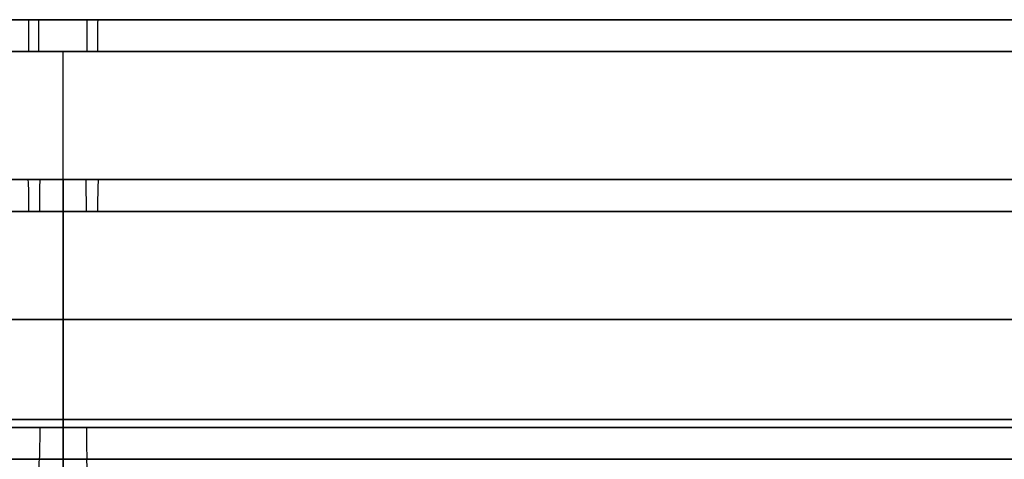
# Model space of a CAD drawing. Header units: centimetres. Extents: x -10 to 8.9, y -29.1 to -8.
# Tile 220 of 256: x -6.577 to -5.961, y -8.28 to -8.005. Entities that reach past the tile are written whole.
import ezdxf

# ---------------------------------------------------------------- set-up
doc = ezdxf.new("R2010")
doc.units = ezdxf.units.CM
doc.layers.add('Default', color=7, linetype='Continuous', true_color=0x000000)

msp = doc.modelspace()

# ---------------------------------------------------------------- linework, layer by layer
at = {"layer": 'Default'}
for p, q in [((-6.55, -8.005, -0.005), (-6.55, -8.005, 0.205)), ((-6.55, -8.005, 6.695), (-6.55, -8.005, 6.905)), ((-6.55, -8.685, -0.025), (-6.55, -8.025, -0.025)), ((-6.55, -8.685, 6.925), (-6.55, -8.025, 6.925)), ((-6.55, -8.485, 6.675), (-6.55, -8.025, 6.675)), ((-6.55, -8.485, 0.225), (-6.55, -8.025, 0.225)), ((-6.55, -8.105, 2.47), (-6.55, -8.105, 2.78)), ((-6.55, -8.105, 4.12), (-6.55, -8.105, 4.43)), ((-6.55, -8.28, 2.695), (-6.55, -8.28, 2.78)), ((-6.55, -8.28, 4.12), (-6.55, -8.28, 4.205))]:
    msp.add_line(p, q, dxfattribs=at)
at = {"layer": 'Default', "extrusion": (0, -1, 0)}
for centre, radius, start, end in [((-6.55, 3.45, 8.005), 3.455, 180, 0), ((-6.55, 3.45, 8.005), 3.245, 180, 0), ((-6.55, 3.45, 8.005), 3.245, 0, 180), ((-6.55, 3.45, 8.025), 3.475, 180, 0), ((-6.55, 3.45, 8.025), 3.225, 180, 0), ((-6.55, 3.45, 8.025), 3.225, 0, 180), ((-6.55, 3.45, 8.105), 0.98, 90, 270), ((-6.55, 3.45, 8.105), 0.67, 90, 270), ((-6.55, 3.45, 8.105), 0.98, 270, 90), ((-6.55, 3.45, 8.105), 0.67, 270, 90), ((-6.55, 3.45, 8.125), 0.65, 90, 270), ((-6.55, 3.45, 8.125), 1, 270, 90), ((-6.55, 3.45, 8.125), 0.65, 270, 90), ((-6.55, 3.45, 8.28), 0.67, 90, 270), ((-6.55, 3.45, 8.28), 0.67, 270, 90)]:
    msp.add_arc(centre, radius, start, end, dxfattribs=at)
at = {"layer": 'Default', "extrusion": (0, 1, 0)}
for centre, radius, start, end in [((6.55, 3.45, -8.005), 3.455, 0, 180), ((6.55, 3.45, -8.005), 3.455, 216, 0), ((6.55, 3.45, -8.005), 3.245, 270, 0), ((6.55, 3.45, -8.005), 3.245, 0, 180), ((6.55, 3.45, -8.025), 3.475, 0, 180), ((6.55, 3.45, -8.105), 0.98, 27.77362, 90), ((6.55, 3.45, -8.105), 0.67, 270, 90), ((6.55, 3.45, -8.105), 0.98, 90, 270), ((6.55, 3.45, -8.125), 1, 270, 90), ((6.55, 3.45, -8.1925), 0.65, 270, 90), ((6.55, 3.45, -8.1925), 0.65, 90, 270), ((6.55, 3.45, -8.255), 3.225, 0, 180), ((6.55, 3.45, -8.255), 3.225, 180, 0), ((6.55, 3.45, -8.26), 0.65, 270, 90), ((6.55, 3.45, -8.26), 0.65, 90, 270), ((6.55, 3.45, -8.28), 0.755, 270, 85.97015), ((6.55, 3.45, -8.28), 0.755, 270, 90), ((6.55, 3.45, -8.28), 0.67, 270, 90), ((6.55, 3.45, -8.28), 0.755, 90, 270), ((6.55, 3.45, -8.28), 0.67, 90, 248.98897), ((6.55, 3.45, -8.28), 0.755, 180, 270)]:
    msp.add_arc(centre, radius, start, end, dxfattribs=at)
at = {"layer": 'Default', "extrusion": (0.999978, 0, -0.006674)}
msp.add_arc((-8.025, 0.16121, -6.57288), 0.02, 0, 90, dxfattribs=at)
at = {"layer": 'Default', "extrusion": (-0.99999, 0, -0.00436)}
msp.add_arc((8.025, 6.93353, 6.5349), 0.02, 90, 180, dxfattribs=at)
at = {"layer": 'Default', "extrusion": (0.99999, 0, 0.00436)}
msp.add_arc((-8.025, 0.02353, -6.5349), 0.02, 270, 0, dxfattribs=at)
at = {"layer": 'Default', "extrusion": (-0.999978, 0, 0.006674)}
msp.add_arc((8.025, 6.65121, 6.57288), 0.02, 180, 270, dxfattribs=at)
at = {"layer": 'Default', "extrusion": (0.999452, 0, -0.033106)}
msp.add_arc((-8.125, 2.56126, -6.66063), 0.02, 360, 90, dxfattribs=at)
at = {"layer": 'Default', "extrusion": (0.999894, 0, -0.014568)}
msp.add_arc((-8.125, 2.37422, -6.59956), 0.02, 270, 360, dxfattribs=at)
at = {"layer": 'Default', "extrusion": (1, 0, 0)}
for centre, start, end in [((-8.125, 4.43, -6.55), 360, 90), ((-8.125, 2.47, -6.55), 270, 0), ((-8.125, 4.12, -6.55), 270, 0), ((-8.125, 2.78, -6.55), 360, 90), ((-8.26, 4.12, -6.55), 180, 270), ((-8.26, 2.78, -6.55), 90, 180), ((-8.3, 4.205, -6.55), 0, 90), ((-8.3, 2.695, -6.55), 270, 0)]:
    msp.add_arc(centre, 0.02, start, end, dxfattribs=at)
at = {"layer": 'Default', "extrusion": (-0.999894, 0, 0.014568)}
msp.add_arc((8.125, 4.33422, 6.59956), 0.02, 90, 180, dxfattribs=at)
at = {"layer": 'Default', "extrusion": (-0.999452, 0, 0.033106)}
msp.add_arc((8.125, 3.90126, 6.66063), 0.02, 180, 270, dxfattribs=at)
at = {"layer": 'Default', "extrusion": (0.999749, 0, -0.022411)}
msp.add_arc((-8.26, 2.63234, -6.62567), 0.02, 90, 180, dxfattribs=at)
at = {"layer": 'Default', "extrusion": (-0.999749, 0, 0.022411)}
msp.add_arc((8.26, 3.97234, 6.62567), 0.02, 270, 0, dxfattribs=at)
at = {"layer": 'Default', "extrusion": (-0.999809, 0, -0.019549)}
msp.add_arc((8.3, 4.33238, 6.48131), 0.02, 90, 180, dxfattribs=at)
at = {"layer": 'Default', "extrusion": (0.999809, 0, 0.019549)}
msp.add_arc((-8.3, 2.82238, -6.48131), 0.02, 270, 0, dxfattribs=at)
at = {"layer": 'Default'}
for points in [[(-6.55, -8.485, 2.45), (-6.55, -8.305, 2.45), (-6.55, -8.125, 2.45)], [(-6.55, -8.125, 4.45), (-6.55, -8.305, 4.45), (-6.55, -8.485, 4.45)], [(-6.55, -8.125, 2.8), (-6.55, -8.1925, 2.8), (-6.55, -8.26, 2.8)], [(-6.55, -8.26, 4.1), (-6.55, -8.1925, 4.1), (-6.55, -8.125, 4.1)]]:
    msp.add_open_spline(points, degree=2, dxfattribs=at)

doc.saveas('drawing.dxf')
